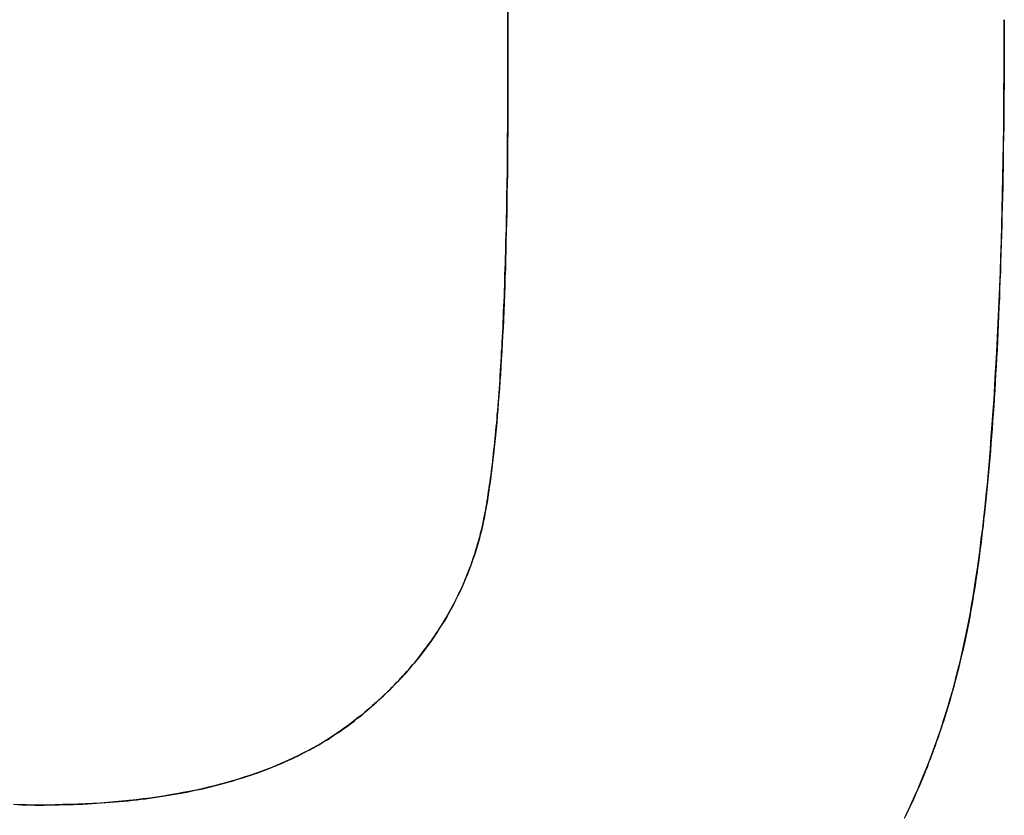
# Model space of a CAD drawing. Extents: x -4.2 to 4.1, y -6.8 to 5.8.
# Tile 52 of 214: x -2.8865 to -2.8364, y -4.1057 to -4.0653. Entities that reach past the tile are written whole.
import ezdxf

# ---------------------------------------------------------------- set-up
doc = ezdxf.new("R2010")
doc.units = 0
doc.layers.get('0').update_dxf_attribs({"linetype": 'CONTINUOUS'})

# ---------------------------------------------------------------- blocks, each defined once
blk = doc.blocks.new('*U1')
for p, q in [((-2.861669, -4.068792, 4.435), (-2.861669, -3.999623, 4.435)), ((-2.861669, -3.999623, 4.4349), (-2.861669, -4.068792, 4.4349)), ((-2.861669, -4.068792, 4.435), (-2.861669, -4.068792, 4.4349)), ((-2.885487, -4.105187, 4.435), (-2.885487, -4.105187, 4.4349)), ((-2.885487, -4.105187, 4.435), (-2.885487, -4.105187, 4.4349))]:
    blk.add_line(p, q)
at = {"extrusion": (1, 0, 0)}
for p, q in [((-2.861669, -4.068792, 4.435), (-2.861669, -3.999623, 4.435)), ((-2.861669, -3.999623, 4.4349), (-2.861669, -4.068792, 4.4349)), ((-2.861669, -4.068792, 4.435), (-2.861669, -4.068792, 4.4349))]:
    blk.add_line(p, q, dxfattribs=at)
for points in [[(-2.83642, -4.06527, 4.435), (-2.83642, -4.06583, 4.435), (-2.83642, -4.06639, 4.435), (-2.83642, -4.06694, 4.435), (-2.83643, -4.06749, 4.435), (-2.83643, -4.06803, 4.435), (-2.83643, -4.06858, 4.435), (-2.83644, -4.06911, 4.435), (-2.83644, -4.06965, 4.435), (-2.83645, -4.07017, 4.435), (-2.83645, -4.0707, 4.435), (-2.83646, -4.07122, 4.435), (-2.83647, -4.07173, 4.435), (-2.83648, -4.07225, 4.435), (-2.83648, -4.07275, 4.435), (-2.83649, -4.07326, 4.435), (-2.8365, -4.07376, 4.435), (-2.83651, -4.07425, 4.435), (-2.83653, -4.07474, 4.435), (-2.83654, -4.07523, 4.435), (-2.83655, -4.07571, 4.435), (-2.83656, -4.07619, 4.435), (-2.83658, -4.07667, 4.435), (-2.83659, -4.07714, 4.435), (-2.83661, -4.07761, 4.435), (-2.83662, -4.07807, 4.435), (-2.83664, -4.07853, 4.435), (-2.83666, -4.07898, 4.435), (-2.83667, -4.07943, 4.435), (-2.83669, -4.07987, 4.435), (-2.83671, -4.08032, 4.435), (-2.83673, -4.08075, 4.435), (-2.83675, -4.08119, 4.435), (-2.83677, -4.08162, 4.435), (-2.83679, -4.08204, 4.435), (-2.83682, -4.08246, 4.435), (-2.83684, -4.08288, 4.435), (-2.83686, -4.08329, 4.435), (-2.83689, -4.0837, 4.435), (-2.83691, -4.0841, 4.435), (-2.83694, -4.0845, 4.435), (-2.83696, -4.0849, 4.435), (-2.83699, -4.08529, 4.435), (-2.83702, -4.08568, 4.435), (-2.83704, -4.08606, 4.435), (-2.83707, -4.08644, 4.435), (-2.8371, -4.08682, 4.435), (-2.83713, -4.08719, 4.435), (-2.83716, -4.08755, 4.435), (-2.83719, -4.08792, 4.435), (-2.83723, -4.08827, 4.435), (-2.83726, -4.08863, 4.435), (-2.83729, -4.08898, 4.435), (-2.83733, -4.08932, 4.435), (-2.83736, -4.08967, 4.435), (-2.8374, -4.09, 4.435), (-2.83743, -4.09034, 4.435), (-2.83747, -4.09067, 4.435), (-2.8375, -4.09099, 4.435), (-2.83754, -4.09131, 4.435), (-2.83758, -4.09163, 4.435), (-2.83762, -4.09194, 4.435), (-2.83766, -4.09225, 4.435), (-2.8377, -4.09256, 4.435), (-2.83774, -4.09286, 4.435), (-2.83778, -4.09315, 4.435), (-2.83782, -4.09345, 4.435), (-2.83787, -4.09373, 4.435), (-2.83791, -4.09402, 4.435), (-2.83795, -4.0943, 4.435), (-2.838, -4.09457, 4.435), (-2.83804, -4.09484, 4.435), (-2.83809, -4.09511, 4.435), (-2.83814, -4.09537, 4.435), (-2.83818, -4.09563, 4.435), (-2.83823, -4.09589, 4.435), (-2.83828, -4.09614, 4.435), (-2.83833, -4.09638, 4.435), (-2.83838, -4.09663, 4.435), (-2.83843, -4.09687, 4.435), (-2.83848, -4.0971, 4.435), (-2.83853, -4.09733, 4.435), (-2.83859, -4.09756, 4.435), (-2.83864, -4.09779, 4.435), (-2.8387, -4.09802, 4.435), (-2.83875, -4.09825, 4.435), (-2.83881, -4.09848, 4.435), (-2.83887, -4.09871, 4.435), (-2.83893, -4.09893, 4.435), (-2.83899, -4.09916, 4.435), (-2.83905, -4.09938, 4.435), (-2.83912, -4.0996, 4.435), (-2.83918, -4.09983, 4.435), (-2.83924, -4.10005, 4.435), (-2.83931, -4.10027, 4.435), (-2.83938, -4.10049, 4.435), (-2.83945, -4.10071, 4.435), (-2.83952, -4.10092, 4.435), (-2.83959, -4.10114, 4.435), (-2.83966, -4.10136, 4.435), (-2.83973, -4.10157, 4.435), (-2.8398, -4.10179, 4.435), (-2.83988, -4.102, 4.435), (-2.83996, -4.10221, 4.435), (-2.84003, -4.10242, 4.435), (-2.84011, -4.10263, 4.435), (-2.84019, -4.10284, 4.435), (-2.84027, -4.10305, 4.435), (-2.84035, -4.10326, 4.435), (-2.84043, -4.10346, 4.435), (-2.84052, -4.10367, 4.435), (-2.8406, -4.10387, 4.435), (-2.84069, -4.10408, 4.435), (-2.84077, -4.10428, 4.435), (-2.84086, -4.10448, 4.435), (-2.84095, -4.10469, 4.435), (-2.84104, -4.10489, 4.435), (-2.84113, -4.10508, 4.435), (-2.84122, -4.10528, 4.435), (-2.84132, -4.10548, 4.435), (-2.84141, -4.10568, 4.435), (-2.84151, -4.10587, 4.435)], [(-2.83642, -4.06527, 4.435), (-2.83642, -4.06583, 4.435), (-2.83642, -4.06639, 4.435), (-2.83642, -4.06694, 4.435), (-2.83643, -4.06749, 4.435), (-2.83643, -4.06803, 4.435), (-2.83643, -4.06858, 4.435), (-2.83644, -4.06911, 4.435), (-2.83644, -4.06965, 4.435), (-2.83645, -4.07017, 4.435), (-2.83645, -4.0707, 4.435), (-2.83646, -4.07122, 4.435), (-2.83647, -4.07173, 4.435), (-2.83648, -4.07225, 4.435), (-2.83648, -4.07275, 4.435), (-2.83649, -4.07326, 4.435), (-2.8365, -4.07376, 4.435), (-2.83651, -4.07425, 4.435), (-2.83653, -4.07474, 4.435), (-2.83654, -4.07523, 4.435), (-2.83655, -4.07571, 4.435), (-2.83656, -4.07619, 4.435), (-2.83658, -4.07667, 4.435), (-2.83659, -4.07714, 4.435), (-2.83661, -4.07761, 4.435), (-2.83662, -4.07807, 4.435), (-2.83664, -4.07853, 4.435), (-2.83666, -4.07898, 4.435), (-2.83667, -4.07943, 4.435), (-2.83669, -4.07987, 4.435), (-2.83671, -4.08032, 4.435), (-2.83673, -4.08075, 4.435), (-2.83675, -4.08119, 4.435), (-2.83677, -4.08162, 4.435), (-2.83679, -4.08204, 4.435), (-2.83682, -4.08246, 4.435), (-2.83684, -4.08288, 4.435), (-2.83686, -4.08329, 4.435), (-2.83689, -4.0837, 4.435), (-2.83691, -4.0841, 4.435), (-2.83694, -4.0845, 4.435), (-2.83696, -4.0849, 4.435), (-2.83699, -4.08529, 4.435), (-2.83702, -4.08568, 4.435), (-2.83704, -4.08606, 4.435), (-2.83707, -4.08644, 4.435), (-2.8371, -4.08682, 4.435), (-2.83713, -4.08719, 4.435), (-2.83716, -4.08755, 4.435), (-2.83719, -4.08792, 4.435), (-2.83723, -4.08827, 4.435), (-2.83726, -4.08863, 4.435), (-2.83729, -4.08898, 4.435), (-2.83733, -4.08932, 4.435), (-2.83736, -4.08967, 4.435), (-2.8374, -4.09, 4.435), (-2.83743, -4.09034, 4.435), (-2.83747, -4.09067, 4.435), (-2.8375, -4.09099, 4.435), (-2.83754, -4.09131, 4.435), (-2.83758, -4.09163, 4.435), (-2.83762, -4.09194, 4.435), (-2.83766, -4.09225, 4.435), (-2.8377, -4.09256, 4.435), (-2.83774, -4.09286, 4.435), (-2.83778, -4.09315, 4.435), (-2.83782, -4.09345, 4.435), (-2.83787, -4.09373, 4.435), (-2.83791, -4.09402, 4.435), (-2.83795, -4.0943, 4.435), (-2.838, -4.09457, 4.435), (-2.83804, -4.09484, 4.435), (-2.83809, -4.09511, 4.435), (-2.83814, -4.09537, 4.435), (-2.83818, -4.09563, 4.435), (-2.83823, -4.09589, 4.435), (-2.83828, -4.09614, 4.435), (-2.83833, -4.09638, 4.435), (-2.83838, -4.09663, 4.435), (-2.83843, -4.09687, 4.435), (-2.83848, -4.0971, 4.435), (-2.83853, -4.09733, 4.435), (-2.83859, -4.09756, 4.435), (-2.83864, -4.09779, 4.435), (-2.8387, -4.09802, 4.435), (-2.83875, -4.09825, 4.435), (-2.83881, -4.09848, 4.435), (-2.83887, -4.09871, 4.435), (-2.83893, -4.09893, 4.435), (-2.83899, -4.09916, 4.435), (-2.83905, -4.09938, 4.435), (-2.83912, -4.0996, 4.435), (-2.83918, -4.09983, 4.435), (-2.83924, -4.10005, 4.435), (-2.83931, -4.10027, 4.435), (-2.83938, -4.10049, 4.435), (-2.83945, -4.10071, 4.435), (-2.83952, -4.10092, 4.435), (-2.83959, -4.10114, 4.435), (-2.83966, -4.10136, 4.435), (-2.83973, -4.10157, 4.435), (-2.8398, -4.10179, 4.435), (-2.83988, -4.102, 4.435), (-2.83996, -4.10221, 4.435), (-2.84003, -4.10242, 4.435), (-2.84011, -4.10263, 4.435), (-2.84019, -4.10284, 4.435), (-2.84027, -4.10305, 4.435), (-2.84035, -4.10326, 4.435), (-2.84043, -4.10346, 4.435), (-2.84052, -4.10367, 4.435), (-2.8406, -4.10387, 4.435), (-2.84069, -4.10408, 4.435), (-2.84077, -4.10428, 4.435), (-2.84086, -4.10448, 4.435), (-2.84095, -4.10469, 4.435), (-2.84104, -4.10489, 4.435), (-2.84113, -4.10508, 4.435), (-2.84122, -4.10528, 4.435), (-2.84132, -4.10548, 4.435), (-2.84141, -4.10568, 4.435), (-2.84151, -4.10587, 4.435)], [(-2.84143, -4.10573, 4.4349), (-2.84128, -4.1054, 4.4349), (-2.84112, -4.10507, 4.4349), (-2.84097, -4.10473, 4.4349), (-2.84082, -4.1044, 4.4349), (-2.84068, -4.10406, 4.4349), (-2.84054, -4.10372, 4.4349), (-2.8404, -4.10337, 4.4349), (-2.84026, -4.10303, 4.4349), (-2.84013, -4.10268, 4.4349), (-2.84, -4.10233, 4.4349), (-2.83987, -4.10197, 4.4349), (-2.83975, -4.10162, 4.4349), (-2.83962, -4.10126, 4.4349), (-2.83951, -4.1009, 4.4349), (-2.83939, -4.10053, 4.4349), (-2.83928, -4.10016, 4.4349), (-2.83917, -4.09979, 4.4349), (-2.83906, -4.09942, 4.4349), (-2.83896, -4.09905, 4.4349), (-2.83886, -4.09867, 4.4349), (-2.83876, -4.09829, 4.4349), (-2.83867, -4.09791, 4.4349), (-2.83858, -4.09753, 4.4349), (-2.83849, -4.09714, 4.4349), (-2.83841, -4.09675, 4.4349), (-2.83832, -4.09634, 4.4349), (-2.83824, -4.09593, 4.4349), (-2.83816, -4.0955, 4.4349), (-2.83808, -4.09506, 4.4349), (-2.83801, -4.09461, 4.4349), (-2.83793, -4.09415, 4.4349), (-2.83786, -4.09368, 4.4349), (-2.83779, -4.09319, 4.4349), (-2.83772, -4.0927, 4.4349), (-2.83765, -4.09219, 4.4349), (-2.83759, -4.09167, 4.4349), (-2.83752, -4.09114, 4.4349), (-2.83746, -4.0906, 4.4349), (-2.8374, -4.09004, 4.4349), (-2.83734, -4.08948, 4.4349), (-2.83728, -4.0889, 4.4349), (-2.83723, -4.08831, 4.4349), (-2.83718, -4.08771, 4.4349), (-2.83713, -4.0871, 4.4349), (-2.83708, -4.08648, 4.4349), (-2.83703, -4.08584, 4.4349), (-2.83698, -4.08519, 4.4349), (-2.83694, -4.08454, 4.4349), (-2.8369, -4.08387, 4.4349), (-2.83686, -4.08318, 4.4349), (-2.83682, -4.08249, 4.4349), (-2.83678, -4.08179, 4.4349), (-2.83675, -4.08107, 4.4349), (-2.83671, -4.08034, 4.4349), (-2.83668, -4.0796, 4.4349), (-2.83665, -4.07885, 4.4349), (-2.83662, -4.07809, 4.4349), (-2.8366, -4.07732, 4.4349), (-2.83657, -4.07653, 4.4349), (-2.83655, -4.07573, 4.4349), (-2.83653, -4.07493, 4.4349), (-2.83651, -4.07411, 4.4349), (-2.83649, -4.07327, 4.4349), (-2.83648, -4.07243, 4.4349), (-2.83646, -4.07158, 4.4349), (-2.83645, -4.07071, 4.4349), (-2.83644, -4.06983, 4.4349), (-2.83644, -4.06894, 4.4349), (-2.83643, -4.06804, 4.4349), (-2.83642, -4.06713, 4.4349), (-2.83642, -4.0662, 4.4349), (-2.83642, -4.06527, 4.4349)], [(-2.84143, -4.10573, 4.4349), (-2.84128, -4.1054, 4.4349), (-2.84112, -4.10507, 4.4349), (-2.84097, -4.10473, 4.4349), (-2.84082, -4.1044, 4.4349), (-2.84068, -4.10406, 4.4349), (-2.84054, -4.10372, 4.4349), (-2.8404, -4.10337, 4.4349), (-2.84026, -4.10303, 4.4349), (-2.84013, -4.10268, 4.4349), (-2.84, -4.10233, 4.4349), (-2.83987, -4.10197, 4.4349), (-2.83975, -4.10162, 4.4349), (-2.83962, -4.10126, 4.4349), (-2.83951, -4.1009, 4.4349), (-2.83939, -4.10053, 4.4349), (-2.83928, -4.10016, 4.4349), (-2.83917, -4.09979, 4.4349), (-2.83906, -4.09942, 4.4349), (-2.83896, -4.09905, 4.4349), (-2.83886, -4.09867, 4.4349), (-2.83876, -4.09829, 4.4349), (-2.83867, -4.09791, 4.4349), (-2.83858, -4.09753, 4.4349), (-2.83849, -4.09714, 4.4349), (-2.83841, -4.09675, 4.4349), (-2.83832, -4.09634, 4.4349), (-2.83824, -4.09593, 4.4349), (-2.83816, -4.0955, 4.4349), (-2.83808, -4.09506, 4.4349), (-2.83801, -4.09461, 4.4349), (-2.83793, -4.09415, 4.4349), (-2.83786, -4.09368, 4.4349), (-2.83779, -4.09319, 4.4349), (-2.83772, -4.0927, 4.4349), (-2.83765, -4.09219, 4.4349), (-2.83759, -4.09167, 4.4349), (-2.83752, -4.09114, 4.4349), (-2.83746, -4.0906, 4.4349), (-2.8374, -4.09004, 4.4349), (-2.83734, -4.08948, 4.4349), (-2.83728, -4.0889, 4.4349), (-2.83723, -4.08831, 4.4349), (-2.83718, -4.08771, 4.4349), (-2.83713, -4.0871, 4.4349), (-2.83708, -4.08648, 4.4349), (-2.83703, -4.08584, 4.4349), (-2.83698, -4.08519, 4.4349), (-2.83694, -4.08454, 4.4349), (-2.8369, -4.08387, 4.4349), (-2.83686, -4.08318, 4.4349), (-2.83682, -4.08249, 4.4349), (-2.83678, -4.08179, 4.4349), (-2.83675, -4.08107, 4.4349), (-2.83671, -4.08034, 4.4349), (-2.83668, -4.0796, 4.4349), (-2.83665, -4.07885, 4.4349), (-2.83662, -4.07809, 4.4349), (-2.8366, -4.07732, 4.4349), (-2.83657, -4.07653, 4.4349), (-2.83655, -4.07573, 4.4349), (-2.83653, -4.07493, 4.4349), (-2.83651, -4.07411, 4.4349), (-2.83649, -4.07327, 4.4349), (-2.83648, -4.07243, 4.4349), (-2.83646, -4.07158, 4.4349), (-2.83645, -4.07071, 4.4349), (-2.83644, -4.06983, 4.4349), (-2.83644, -4.06894, 4.4349), (-2.83643, -4.06804, 4.4349), (-2.83642, -4.06713, 4.4349), (-2.83642, -4.0662, 4.4349), (-2.83642, -4.06527, 4.4349)], [(-2.88549, -4.10519, 4.435), (-2.88524, -4.10519, 4.435), (-2.88499, -4.10518, 4.435), (-2.88474, -4.10518, 4.435), (-2.88449, -4.10518, 4.435), (-2.88425, -4.10517, 4.435), (-2.88401, -4.10517, 4.435), (-2.88376, -4.10516, 4.435), (-2.88352, -4.10515, 4.435), (-2.88329, -4.10514, 4.435), (-2.88305, -4.10513, 4.435), (-2.88281, -4.10511, 4.435), (-2.88258, -4.1051, 4.435), (-2.88234, -4.10508, 4.435), (-2.88211, -4.10507, 4.435), (-2.88188, -4.10505, 4.435), (-2.88165, -4.10503, 4.435), (-2.88143, -4.10501, 4.435), (-2.8812, -4.10499, 4.435), (-2.88098, -4.10497, 4.435), (-2.88075, -4.10494, 4.435), (-2.88053, -4.10492, 4.435), (-2.88031, -4.10489, 4.435), (-2.88009, -4.10487, 4.435), (-2.87988, -4.10484, 4.435), (-2.87966, -4.10481, 4.435), (-2.87945, -4.10478, 4.435), (-2.87923, -4.10474, 4.435), (-2.87902, -4.10471, 4.435), (-2.87881, -4.10468, 4.435), (-2.8786, -4.10464, 4.435), (-2.87839, -4.1046, 4.435), (-2.87819, -4.10457, 4.435), (-2.87798, -4.10453, 4.435), (-2.87778, -4.10449, 4.435), (-2.87758, -4.10444, 4.435), (-2.87738, -4.1044, 4.435), (-2.87718, -4.10436, 4.435), (-2.87698, -4.10431, 4.435), (-2.87679, -4.10426, 4.435), (-2.87659, -4.10422, 4.435), (-2.8764, -4.10417, 4.435), (-2.87621, -4.10412, 4.435), (-2.87602, -4.10407, 4.435), (-2.87583, -4.10401, 4.435), (-2.87564, -4.10396, 4.435), (-2.87546, -4.1039, 4.435), (-2.87527, -4.10385, 4.435), (-2.87509, -4.10379, 4.435), (-2.87491, -4.10373, 4.435), (-2.87473, -4.10367, 4.435), (-2.87455, -4.10361, 4.435), (-2.87437, -4.10355, 4.435), (-2.8742, -4.10348, 4.435), (-2.87402, -4.10342, 4.435), (-2.87385, -4.10335, 4.435), (-2.87368, -4.10328, 4.435), (-2.87351, -4.10322, 4.435), (-2.87334, -4.10315, 4.435), (-2.87318, -4.10308, 4.435), (-2.87301, -4.103, 4.435), (-2.87285, -4.10293, 4.435), (-2.87268, -4.10286, 4.435), (-2.87252, -4.10278, 4.435), (-2.87236, -4.1027, 4.435), (-2.8722, -4.10262, 4.435), (-2.87205, -4.10254, 4.435), (-2.87189, -4.10246, 4.435), (-2.87174, -4.10238, 4.435), (-2.87158, -4.1023, 4.435), (-2.87143, -4.10221, 4.435), (-2.87128, -4.10213, 4.435), (-2.87114, -4.10204, 4.435), (-2.87099, -4.10195, 4.435), (-2.87084, -4.10187, 4.435), (-2.8707, -4.10177, 4.435), (-2.87056, -4.10168, 4.435), (-2.87042, -4.10159, 4.435), (-2.87028, -4.1015, 4.435), (-2.87014, -4.1014, 4.435), (-2.87, -4.1013, 4.435), (-2.86987, -4.10121, 4.435), (-2.86973, -4.10111, 4.435), (-2.8696, -4.10101, 4.435), (-2.86947, -4.10091, 4.435), (-2.86934, -4.1008, 4.435), (-2.86921, -4.1007, 4.435), (-2.86908, -4.1006, 4.435), (-2.86896, -4.10049, 4.435), (-2.86883, -4.10039, 4.435), (-2.86871, -4.10028, 4.435), (-2.86859, -4.10018, 4.435), (-2.86847, -4.10007, 4.435), (-2.86835, -4.09996, 4.435), (-2.86823, -4.09985, 4.435), (-2.86811, -4.09975, 4.435), (-2.86799, -4.09964, 4.435), (-2.86788, -4.09953, 4.435), (-2.86777, -4.09942, 4.435), (-2.86765, -4.09931, 4.435), (-2.86754, -4.0992, 4.435), (-2.86743, -4.09908, 4.435), (-2.86732, -4.09897, 4.435), (-2.86721, -4.09886, 4.435), (-2.86711, -4.09875, 4.435), (-2.867, -4.09863, 4.435), (-2.8669, -4.09852, 4.435), (-2.8668, -4.0984, 4.435), (-2.86669, -4.09829, 4.435), (-2.86659, -4.09817, 4.435), (-2.86649, -4.09805, 4.435), (-2.8664, -4.09794, 4.435), (-2.8663, -4.09782, 4.435), (-2.8662, -4.0977, 4.435), (-2.86611, -4.09758, 4.435), (-2.86602, -4.09746, 4.435), (-2.86593, -4.09734, 4.435), (-2.86583, -4.09722, 4.435), (-2.86575, -4.0971, 4.435), (-2.86566, -4.09698, 4.435), (-2.86557, -4.09686, 4.435), (-2.86548, -4.09673, 4.435), (-2.8654, -4.09661, 4.435), (-2.86532, -4.09649, 4.435), (-2.86523, -4.09636, 4.435), (-2.86515, -4.09624, 4.435), (-2.86507, -4.09611, 4.435), (-2.86499, -4.09598, 4.435), (-2.86492, -4.09586, 4.435), (-2.86484, -4.09573, 4.435), (-2.86477, -4.0956, 4.435), (-2.86469, -4.09547, 4.435), (-2.86462, -4.09535, 4.435), (-2.86455, -4.09522, 4.435), (-2.86448, -4.09509, 4.435), (-2.86441, -4.09496, 4.435), (-2.86434, -4.09482, 4.435), (-2.86428, -4.09469, 4.435), (-2.86421, -4.09456, 4.435), (-2.86415, -4.09443, 4.435), (-2.86408, -4.0943, 4.435), (-2.86402, -4.09416, 4.435), (-2.86396, -4.09403, 4.435), (-2.8639, -4.09389, 4.435), (-2.86384, -4.09376, 4.435), (-2.86379, -4.09362, 4.435), (-2.86373, -4.09348, 4.435), (-2.86368, -4.09335, 4.435), (-2.86363, -4.09321, 4.435), (-2.86357, -4.09307, 4.435), (-2.86352, -4.09293, 4.435), (-2.86347, -4.09279, 4.435), (-2.86342, -4.09265, 4.435), (-2.86338, -4.09251, 4.435), (-2.86333, -4.09237, 4.435), (-2.86329, -4.09223, 4.435), (-2.86324, -4.09209, 4.435), (-2.8632, -4.09194, 4.435), (-2.86316, -4.0918, 4.435), (-2.86312, -4.09166, 4.435), (-2.86308, -4.09151, 4.435), (-2.86305, -4.09137, 4.435), (-2.86301, -4.09122, 4.435), (-2.86297, -4.09108, 4.435), (-2.86294, -4.09093, 4.435), (-2.86291, -4.09078, 4.435), (-2.86288, -4.09063, 4.435), (-2.86285, -4.09049, 4.435), (-2.86282, -4.09034, 4.435), (-2.86279, -4.09019, 4.435), (-2.86276, -4.09004, 4.435), (-2.86274, -4.08989, 4.435), (-2.86271, -4.08973, 4.435), (-2.86269, -4.08958, 4.435), (-2.86266, -4.08942, 4.435), (-2.86264, -4.08926, 4.435), (-2.86262, -4.08909, 4.435), (-2.86259, -4.08893, 4.435), (-2.86257, -4.08876, 4.435), (-2.86254, -4.08859, 4.435), (-2.86252, -4.08842, 4.435), (-2.8625, -4.08824, 4.435), (-2.86248, -4.08807, 4.435), (-2.86245, -4.08789, 4.435), (-2.86243, -4.08771, 4.435), (-2.86241, -4.08752, 4.435), (-2.86239, -4.08733, 4.435), (-2.86237, -4.08715, 4.435), (-2.86235, -4.08695, 4.435), (-2.86233, -4.08676, 4.435), (-2.86231, -4.08657, 4.435), (-2.86229, -4.08637, 4.435), (-2.86227, -4.08617, 4.435), (-2.86225, -4.08596, 4.435), (-2.86223, -4.08576, 4.435), (-2.86221, -4.08555, 4.435), (-2.8622, -4.08534, 4.435), (-2.86218, -4.08513, 4.435), (-2.86216, -4.08491, 4.435), (-2.86214, -4.0847, 4.435), (-2.86213, -4.08448, 4.435), (-2.86211, -4.08425, 4.435), (-2.86209, -4.08403, 4.435), (-2.86208, -4.0838, 4.435), (-2.86206, -4.08357, 4.435), (-2.86205, -4.08334, 4.435), (-2.86203, -4.08311, 4.435), (-2.86202, -4.08287, 4.435), (-2.862, -4.08264, 4.435), (-2.86199, -4.0824, 4.435), (-2.86198, -4.08215, 4.435), (-2.86196, -4.08191, 4.435), (-2.86195, -4.08166, 4.435), (-2.86194, -4.08141, 4.435), (-2.86192, -4.08116, 4.435), (-2.86191, -4.0809, 4.435), (-2.8619, -4.08065, 4.435), (-2.86189, -4.08039, 4.435), (-2.86188, -4.08012, 4.435), (-2.86187, -4.07986, 4.435), (-2.86185, -4.07959, 4.435), (-2.86184, -4.07933, 4.435), (-2.86183, -4.07905, 4.435), (-2.86182, -4.07878, 4.435), (-2.86181, -4.07851, 4.435), (-2.86181, -4.07823, 4.435), (-2.8618, -4.07795, 4.435), (-2.86179, -4.07766, 4.435), (-2.86178, -4.07738, 4.435), (-2.86177, -4.07709, 4.435), (-2.86176, -4.0768, 4.435), (-2.86176, -4.07651, 4.435), (-2.86175, -4.07621, 4.435), (-2.86174, -4.07592, 4.435), (-2.86174, -4.07562, 4.435), (-2.86173, -4.07532, 4.435), (-2.86172, -4.07501, 4.435), (-2.86172, -4.07471, 4.435), (-2.86171, -4.0744, 4.435), (-2.86171, -4.07409, 4.435), (-2.8617, -4.07377, 4.435), (-2.8617, -4.07346, 4.435), (-2.86169, -4.07314, 4.435), (-2.86169, -4.07282, 4.435), (-2.86169, -4.0725, 4.435), (-2.86168, -4.07217, 4.435), (-2.86168, -4.07184, 4.435), (-2.86168, -4.07151, 4.435), (-2.86168, -4.07118, 4.435), (-2.86167, -4.07085, 4.435), (-2.86167, -4.07051, 4.435), (-2.86167, -4.07017, 4.435), (-2.86167, -4.06983, 4.435), (-2.86167, -4.06949, 4.435), (-2.86167, -4.06914, 4.435), (-2.86167, -4.06879, 4.435)], [(-2.88549, -4.10519, 4.435), (-2.88524, -4.10519, 4.435), (-2.88499, -4.10518, 4.435), (-2.88474, -4.10518, 4.435), (-2.88449, -4.10518, 4.435), (-2.88425, -4.10517, 4.435), (-2.88401, -4.10517, 4.435), (-2.88376, -4.10516, 4.435), (-2.88352, -4.10515, 4.435), (-2.88329, -4.10514, 4.435), (-2.88305, -4.10513, 4.435), (-2.88281, -4.10511, 4.435), (-2.88258, -4.1051, 4.435), (-2.88234, -4.10508, 4.435), (-2.88211, -4.10507, 4.435), (-2.88188, -4.10505, 4.435), (-2.88165, -4.10503, 4.435), (-2.88143, -4.10501, 4.435), (-2.8812, -4.10499, 4.435), (-2.88098, -4.10497, 4.435), (-2.88075, -4.10494, 4.435), (-2.88053, -4.10492, 4.435), (-2.88031, -4.10489, 4.435), (-2.88009, -4.10487, 4.435), (-2.87988, -4.10484, 4.435), (-2.87966, -4.10481, 4.435), (-2.87945, -4.10478, 4.435), (-2.87923, -4.10474, 4.435), (-2.87902, -4.10471, 4.435), (-2.87881, -4.10468, 4.435), (-2.8786, -4.10464, 4.435), (-2.87839, -4.1046, 4.435), (-2.87819, -4.10457, 4.435), (-2.87798, -4.10453, 4.435), (-2.87778, -4.10449, 4.435), (-2.87758, -4.10444, 4.435), (-2.87738, -4.1044, 4.435), (-2.87718, -4.10436, 4.435), (-2.87698, -4.10431, 4.435), (-2.87679, -4.10426, 4.435), (-2.87659, -4.10422, 4.435), (-2.8764, -4.10417, 4.435), (-2.87621, -4.10412, 4.435), (-2.87602, -4.10407, 4.435), (-2.87583, -4.10401, 4.435), (-2.87564, -4.10396, 4.435), (-2.87546, -4.1039, 4.435), (-2.87527, -4.10385, 4.435), (-2.87509, -4.10379, 4.435), (-2.87491, -4.10373, 4.435), (-2.87473, -4.10367, 4.435), (-2.87455, -4.10361, 4.435), (-2.87437, -4.10355, 4.435), (-2.8742, -4.10348, 4.435), (-2.87402, -4.10342, 4.435), (-2.87385, -4.10335, 4.435), (-2.87368, -4.10328, 4.435), (-2.87351, -4.10322, 4.435), (-2.87334, -4.10315, 4.435), (-2.87318, -4.10308, 4.435), (-2.87301, -4.103, 4.435), (-2.87285, -4.10293, 4.435), (-2.87268, -4.10286, 4.435), (-2.87252, -4.10278, 4.435), (-2.87236, -4.1027, 4.435), (-2.8722, -4.10262, 4.435), (-2.87205, -4.10254, 4.435), (-2.87189, -4.10246, 4.435), (-2.87174, -4.10238, 4.435), (-2.87158, -4.1023, 4.435), (-2.87143, -4.10221, 4.435), (-2.87128, -4.10213, 4.435), (-2.87114, -4.10204, 4.435), (-2.87099, -4.10195, 4.435), (-2.87084, -4.10187, 4.435), (-2.8707, -4.10177, 4.435), (-2.87056, -4.10168, 4.435), (-2.87042, -4.10159, 4.435), (-2.87028, -4.1015, 4.435), (-2.87014, -4.1014, 4.435), (-2.87, -4.1013, 4.435), (-2.86987, -4.10121, 4.435), (-2.86973, -4.10111, 4.435), (-2.8696, -4.10101, 4.435), (-2.86947, -4.10091, 4.435), (-2.86934, -4.1008, 4.435), (-2.86921, -4.1007, 4.435), (-2.86908, -4.1006, 4.435), (-2.86896, -4.10049, 4.435), (-2.86883, -4.10039, 4.435), (-2.86871, -4.10028, 4.435), (-2.86859, -4.10018, 4.435), (-2.86847, -4.10007, 4.435), (-2.86835, -4.09996, 4.435), (-2.86823, -4.09985, 4.435), (-2.86811, -4.09975, 4.435), (-2.86799, -4.09964, 4.435), (-2.86788, -4.09953, 4.435), (-2.86777, -4.09942, 4.435), (-2.86765, -4.09931, 4.435), (-2.86754, -4.0992, 4.435), (-2.86743, -4.09908, 4.435), (-2.86732, -4.09897, 4.435), (-2.86721, -4.09886, 4.435), (-2.86711, -4.09875, 4.435), (-2.867, -4.09863, 4.435), (-2.8669, -4.09852, 4.435), (-2.8668, -4.0984, 4.435), (-2.86669, -4.09829, 4.435), (-2.86659, -4.09817, 4.435), (-2.86649, -4.09805, 4.435), (-2.8664, -4.09794, 4.435), (-2.8663, -4.09782, 4.435), (-2.8662, -4.0977, 4.435), (-2.86611, -4.09758, 4.435), (-2.86602, -4.09746, 4.435), (-2.86593, -4.09734, 4.435), (-2.86583, -4.09722, 4.435), (-2.86575, -4.0971, 4.435), (-2.86566, -4.09698, 4.435), (-2.86557, -4.09686, 4.435), (-2.86548, -4.09673, 4.435), (-2.8654, -4.09661, 4.435), (-2.86532, -4.09649, 4.435), (-2.86523, -4.09636, 4.435), (-2.86515, -4.09624, 4.435), (-2.86507, -4.09611, 4.435), (-2.86499, -4.09598, 4.435), (-2.86492, -4.09586, 4.435), (-2.86484, -4.09573, 4.435), (-2.86477, -4.0956, 4.435), (-2.86469, -4.09547, 4.435), (-2.86462, -4.09535, 4.435), (-2.86455, -4.09522, 4.435), (-2.86448, -4.09509, 4.435), (-2.86441, -4.09496, 4.435), (-2.86434, -4.09482, 4.435), (-2.86428, -4.09469, 4.435), (-2.86421, -4.09456, 4.435), (-2.86415, -4.09443, 4.435), (-2.86408, -4.0943, 4.435), (-2.86402, -4.09416, 4.435), (-2.86396, -4.09403, 4.435), (-2.8639, -4.09389, 4.435), (-2.86384, -4.09376, 4.435), (-2.86379, -4.09362, 4.435), (-2.86373, -4.09348, 4.435), (-2.86368, -4.09335, 4.435), (-2.86363, -4.09321, 4.435), (-2.86357, -4.09307, 4.435), (-2.86352, -4.09293, 4.435), (-2.86347, -4.09279, 4.435), (-2.86342, -4.09265, 4.435), (-2.86338, -4.09251, 4.435), (-2.86333, -4.09237, 4.435), (-2.86329, -4.09223, 4.435), (-2.86324, -4.09209, 4.435), (-2.8632, -4.09194, 4.435), (-2.86316, -4.0918, 4.435), (-2.86312, -4.09166, 4.435), (-2.86308, -4.09151, 4.435), (-2.86305, -4.09137, 4.435), (-2.86301, -4.09122, 4.435), (-2.86297, -4.09108, 4.435), (-2.86294, -4.09093, 4.435), (-2.86291, -4.09078, 4.435), (-2.86288, -4.09063, 4.435), (-2.86285, -4.09049, 4.435), (-2.86282, -4.09034, 4.435), (-2.86279, -4.09019, 4.435), (-2.86276, -4.09004, 4.435), (-2.86274, -4.08989, 4.435), (-2.86271, -4.08973, 4.435), (-2.86269, -4.08958, 4.435), (-2.86266, -4.08942, 4.435), (-2.86264, -4.08926, 4.435), (-2.86262, -4.08909, 4.435), (-2.86259, -4.08893, 4.435), (-2.86257, -4.08876, 4.435), (-2.86254, -4.08859, 4.435), (-2.86252, -4.08842, 4.435), (-2.8625, -4.08824, 4.435), (-2.86248, -4.08807, 4.435), (-2.86245, -4.08789, 4.435), (-2.86243, -4.08771, 4.435), (-2.86241, -4.08752, 4.435), (-2.86239, -4.08733, 4.435), (-2.86237, -4.08715, 4.435), (-2.86235, -4.08695, 4.435), (-2.86233, -4.08676, 4.435), (-2.86231, -4.08657, 4.435), (-2.86229, -4.08637, 4.435), (-2.86227, -4.08617, 4.435), (-2.86225, -4.08596, 4.435), (-2.86223, -4.08576, 4.435), (-2.86221, -4.08555, 4.435), (-2.8622, -4.08534, 4.435), (-2.86218, -4.08513, 4.435), (-2.86216, -4.08491, 4.435), (-2.86214, -4.0847, 4.435), (-2.86213, -4.08448, 4.435), (-2.86211, -4.08425, 4.435), (-2.86209, -4.08403, 4.435), (-2.86208, -4.0838, 4.435), (-2.86206, -4.08357, 4.435), (-2.86205, -4.08334, 4.435), (-2.86203, -4.08311, 4.435), (-2.86202, -4.08287, 4.435), (-2.862, -4.08264, 4.435), (-2.86199, -4.0824, 4.435), (-2.86198, -4.08215, 4.435), (-2.86196, -4.08191, 4.435), (-2.86195, -4.08166, 4.435), (-2.86194, -4.08141, 4.435), (-2.86192, -4.08116, 4.435), (-2.86191, -4.0809, 4.435), (-2.8619, -4.08065, 4.435), (-2.86189, -4.08039, 4.435), (-2.86188, -4.08012, 4.435), (-2.86187, -4.07986, 4.435), (-2.86185, -4.07959, 4.435), (-2.86184, -4.07933, 4.435), (-2.86183, -4.07905, 4.435), (-2.86182, -4.07878, 4.435), (-2.86181, -4.07851, 4.435), (-2.86181, -4.07823, 4.435), (-2.8618, -4.07795, 4.435), (-2.86179, -4.07766, 4.435), (-2.86178, -4.07738, 4.435), (-2.86177, -4.07709, 4.435), (-2.86176, -4.0768, 4.435), (-2.86176, -4.07651, 4.435), (-2.86175, -4.07621, 4.435), (-2.86174, -4.07592, 4.435), (-2.86174, -4.07562, 4.435), (-2.86173, -4.07532, 4.435), (-2.86172, -4.07501, 4.435), (-2.86172, -4.07471, 4.435), (-2.86171, -4.0744, 4.435), (-2.86171, -4.07409, 4.435), (-2.8617, -4.07377, 4.435), (-2.8617, -4.07346, 4.435), (-2.86169, -4.07314, 4.435), (-2.86169, -4.07282, 4.435), (-2.86169, -4.0725, 4.435), (-2.86168, -4.07217, 4.435), (-2.86168, -4.07184, 4.435), (-2.86168, -4.07151, 4.435), (-2.86168, -4.07118, 4.435), (-2.86167, -4.07085, 4.435), (-2.86167, -4.07051, 4.435), (-2.86167, -4.07017, 4.435), (-2.86167, -4.06983, 4.435), (-2.86167, -4.06949, 4.435), (-2.86167, -4.06914, 4.435), (-2.86167, -4.06879, 4.435)], [(-2.86167, -4.06879, 4.4349), (-2.86167, -4.06935, 4.4349), (-2.86167, -4.0699, 4.4349), (-2.86167, -4.07045, 4.4349), (-2.86167, -4.07099, 4.4349), (-2.86168, -4.07152, 4.4349), (-2.86168, -4.07205, 4.4349), (-2.86169, -4.07257, 4.4349), (-2.86169, -4.07309, 4.4349), (-2.8617, -4.0736, 4.4349), (-2.86171, -4.0741, 4.4349), (-2.86172, -4.0746, 4.4349), (-2.86172, -4.07509, 4.4349), (-2.86173, -4.07557, 4.4349), (-2.86175, -4.07605, 4.4349), (-2.86176, -4.07653, 4.4349), (-2.86177, -4.07699, 4.4349), (-2.86178, -4.07745, 4.4349), (-2.86179, -4.07791, 4.4349), (-2.86181, -4.07836, 4.4349), (-2.86182, -4.0788, 4.4349), (-2.86184, -4.07924, 4.4349), (-2.86186, -4.07967, 4.4349), (-2.86187, -4.0801, 4.4349), (-2.86189, -4.08051, 4.4349), (-2.86191, -4.08093, 4.4349), (-2.86193, -4.08133, 4.4349), (-2.86195, -4.08173, 4.4349), (-2.86197, -4.08213, 4.4349), (-2.862, -4.08252, 4.4349), (-2.86202, -4.0829, 4.4349), (-2.86204, -4.08328, 4.4349), (-2.86207, -4.08365, 4.4349), (-2.86209, -4.08401, 4.4349), (-2.86212, -4.08437, 4.4349), (-2.86215, -4.08472, 4.4349), (-2.86217, -4.08507, 4.4349), (-2.8622, -4.08541, 4.4349), (-2.86223, -4.08575, 4.4349), (-2.86226, -4.08607, 4.4349), (-2.86229, -4.0864, 4.4349), (-2.86232, -4.08671, 4.4349), (-2.86236, -4.08702, 4.4349), (-2.86239, -4.08733, 4.4349), (-2.86242, -4.08763, 4.4349), (-2.86246, -4.08792, 4.4349), (-2.86249, -4.0882, 4.4349), (-2.86253, -4.08848, 4.4349), (-2.86257, -4.08876, 4.4349), (-2.86261, -4.08903, 4.4349), (-2.86264, -4.08929, 4.4349), (-2.86268, -4.08954, 4.4349), (-2.86272, -4.08979, 4.4349), (-2.86276, -4.09004, 4.4349), (-2.86281, -4.09028, 4.4349), (-2.86285, -4.09052, 4.4349), (-2.8629, -4.09075, 4.4349), (-2.86295, -4.09099, 4.4349), (-2.86301, -4.09123, 4.4349), (-2.86307, -4.09146, 4.4349), (-2.86313, -4.09169, 4.4349), (-2.86319, -4.09192, 4.4349), (-2.86326, -4.09215, 4.4349), (-2.86333, -4.09238, 4.4349), (-2.86341, -4.0926, 4.4349), (-2.86349, -4.09283, 4.4349), (-2.86357, -4.09305, 4.4349), (-2.86365, -4.09327, 4.4349), (-2.86374, -4.09349, 4.4349), (-2.86383, -4.09371, 4.4349), (-2.86392, -4.09393, 4.4349), (-2.86401, -4.09414, 4.4349), (-2.86411, -4.09436, 4.4349), (-2.86422, -4.09457, 4.4349), (-2.86432, -4.09478, 4.4349), (-2.86443, -4.09499, 4.4349), (-2.86454, -4.0952, 4.4349), (-2.86466, -4.09541, 4.4349), (-2.86477, -4.09562, 4.4349), (-2.86489, -4.09582, 4.4349), (-2.86502, -4.09602, 4.4349), (-2.86515, -4.09622, 4.4349), (-2.86528, -4.09642, 4.4349), (-2.86541, -4.09662, 4.4349), (-2.86555, -4.09682, 4.4349), (-2.86568, -4.09702, 4.4349), (-2.86583, -4.09721, 4.4349), (-2.86597, -4.09741, 4.4349), (-2.86612, -4.0976, 4.4349), (-2.86627, -4.09779, 4.4349), (-2.86643, -4.09798, 4.4349), (-2.86659, -4.09816, 4.4349), (-2.86675, -4.09835, 4.4349), (-2.86691, -4.09853, 4.4349), (-2.86708, -4.09872, 4.4349), (-2.86725, -4.0989, 4.4349), (-2.86743, -4.09908, 4.4349), (-2.8676, -4.09926, 4.4349), (-2.86778, -4.09944, 4.4349), (-2.86797, -4.09961, 4.4349), (-2.86815, -4.09979, 4.4349), (-2.86834, -4.09996, 4.4349), (-2.86854, -4.10013, 4.4349), (-2.86873, -4.1003, 4.4349), (-2.86893, -4.10047, 4.4349), (-2.86913, -4.10064, 4.4349), (-2.86934, -4.1008, 4.4349), (-2.86955, -4.10097, 4.4349), (-2.86976, -4.10113, 4.4349), (-2.86998, -4.10129, 4.4349), (-2.87019, -4.10144, 4.4349), (-2.87042, -4.10159, 4.4349), (-2.87065, -4.10174, 4.4349), (-2.87088, -4.10189, 4.4349), (-2.87111, -4.10203, 4.4349), (-2.87135, -4.10217, 4.4349), (-2.87159, -4.1023, 4.4349), (-2.87184, -4.10243, 4.4349), (-2.87209, -4.10256, 4.4349), (-2.87234, -4.10269, 4.4349), (-2.87259, -4.10281, 4.4349), (-2.87286, -4.10293, 4.4349), (-2.87312, -4.10305, 4.4349), (-2.87339, -4.10316, 4.4349), (-2.87366, -4.10328, 4.4349), (-2.87393, -4.10338, 4.4349), (-2.87421, -4.10349, 4.4349), (-2.87449, -4.10359, 4.4349), (-2.87478, -4.10369, 4.4349), (-2.87507, -4.10378, 4.4349), (-2.87536, -4.10387, 4.4349), (-2.87566, -4.10396, 4.4349), (-2.87596, -4.10405, 4.4349), (-2.87627, -4.10413, 4.4349), (-2.87658, -4.10421, 4.4349), (-2.87689, -4.10429, 4.4349), (-2.8772, -4.10436, 4.4349), (-2.87752, -4.10443, 4.4349), (-2.87785, -4.1045, 4.4349), (-2.87817, -4.10456, 4.4349), (-2.8785, -4.10462, 4.4349), (-2.87884, -4.10468, 4.4349), (-2.87918, -4.10474, 4.4349), (-2.87952, -4.10479, 4.4349), (-2.87986, -4.10484, 4.4349), (-2.88021, -4.10488, 4.4349), (-2.88056, -4.10492, 4.4349), (-2.88092, -4.10496, 4.4349), (-2.88128, -4.105, 4.4349), (-2.88165, -4.10503, 4.4349), (-2.88201, -4.10506, 4.4349), (-2.88238, -4.10509, 4.4349), (-2.88276, -4.10511, 4.4349), (-2.88314, -4.10513, 4.4349), (-2.88352, -4.10515, 4.4349), (-2.88391, -4.10516, 4.4349), (-2.8843, -4.10517, 4.4349), (-2.88469, -4.10518, 4.4349), (-2.88509, -4.10519, 4.4349), (-2.88549, -4.10519, 4.4349)], [(-2.86167, -4.06879, 4.4349), (-2.86167, -4.06935, 4.4349), (-2.86167, -4.0699, 4.4349), (-2.86167, -4.07045, 4.4349), (-2.86167, -4.07099, 4.4349), (-2.86168, -4.07152, 4.4349), (-2.86168, -4.07205, 4.4349), (-2.86169, -4.07257, 4.4349), (-2.86169, -4.07309, 4.4349), (-2.8617, -4.0736, 4.4349), (-2.86171, -4.0741, 4.4349), (-2.86172, -4.0746, 4.4349), (-2.86172, -4.07509, 4.4349), (-2.86173, -4.07557, 4.4349), (-2.86175, -4.07605, 4.4349), (-2.86176, -4.07653, 4.4349), (-2.86177, -4.07699, 4.4349), (-2.86178, -4.07745, 4.4349), (-2.86179, -4.07791, 4.4349), (-2.86181, -4.07836, 4.4349), (-2.86182, -4.0788, 4.4349), (-2.86184, -4.07924, 4.4349), (-2.86186, -4.07967, 4.4349), (-2.86187, -4.0801, 4.4349), (-2.86189, -4.08051, 4.4349), (-2.86191, -4.08093, 4.4349), (-2.86193, -4.08133, 4.4349), (-2.86195, -4.08173, 4.4349), (-2.86197, -4.08213, 4.4349), (-2.862, -4.08252, 4.4349), (-2.86202, -4.0829, 4.4349), (-2.86204, -4.08328, 4.4349), (-2.86207, -4.08365, 4.4349), (-2.86209, -4.08401, 4.4349), (-2.86212, -4.08437, 4.4349), (-2.86215, -4.08472, 4.4349), (-2.86217, -4.08507, 4.4349), (-2.8622, -4.08541, 4.4349), (-2.86223, -4.08575, 4.4349), (-2.86226, -4.08607, 4.4349), (-2.86229, -4.0864, 4.4349), (-2.86232, -4.08671, 4.4349), (-2.86236, -4.08702, 4.4349), (-2.86239, -4.08733, 4.4349), (-2.86242, -4.08763, 4.4349), (-2.86246, -4.08792, 4.4349), (-2.86249, -4.0882, 4.4349), (-2.86253, -4.08848, 4.4349), (-2.86257, -4.08876, 4.4349), (-2.86261, -4.08903, 4.4349), (-2.86264, -4.08929, 4.4349), (-2.86268, -4.08954, 4.4349), (-2.86272, -4.08979, 4.4349), (-2.86276, -4.09004, 4.4349), (-2.86281, -4.09028, 4.4349), (-2.86285, -4.09052, 4.4349), (-2.8629, -4.09075, 4.4349), (-2.86295, -4.09099, 4.4349), (-2.86301, -4.09123, 4.4349), (-2.86307, -4.09146, 4.4349), (-2.86313, -4.09169, 4.4349), (-2.86319, -4.09192, 4.4349), (-2.86326, -4.09215, 4.4349), (-2.86333, -4.09238, 4.4349), (-2.86341, -4.0926, 4.4349), (-2.86349, -4.09283, 4.4349), (-2.86357, -4.09305, 4.4349), (-2.86365, -4.09327, 4.4349), (-2.86374, -4.09349, 4.4349), (-2.86383, -4.09371, 4.4349), (-2.86392, -4.09393, 4.4349), (-2.86401, -4.09414, 4.4349), (-2.86411, -4.09436, 4.4349), (-2.86422, -4.09457, 4.4349), (-2.86432, -4.09478, 4.4349), (-2.86443, -4.09499, 4.4349), (-2.86454, -4.0952, 4.4349), (-2.86466, -4.09541, 4.4349), (-2.86477, -4.09562, 4.4349), (-2.86489, -4.09582, 4.4349), (-2.86502, -4.09602, 4.4349), (-2.86515, -4.09622, 4.4349), (-2.86528, -4.09642, 4.4349), (-2.86541, -4.09662, 4.4349), (-2.86555, -4.09682, 4.4349), (-2.86568, -4.09702, 4.4349), (-2.86583, -4.09721, 4.4349), (-2.86597, -4.09741, 4.4349), (-2.86612, -4.0976, 4.4349), (-2.86627, -4.09779, 4.4349), (-2.86643, -4.09798, 4.4349), (-2.86659, -4.09816, 4.4349), (-2.86675, -4.09835, 4.4349), (-2.86691, -4.09853, 4.4349), (-2.86708, -4.09872, 4.4349), (-2.86725, -4.0989, 4.4349), (-2.86743, -4.09908, 4.4349), (-2.8676, -4.09926, 4.4349), (-2.86778, -4.09944, 4.4349), (-2.86797, -4.09961, 4.4349), (-2.86815, -4.09979, 4.4349), (-2.86834, -4.09996, 4.4349), (-2.86854, -4.10013, 4.4349), (-2.86873, -4.1003, 4.4349), (-2.86893, -4.10047, 4.4349), (-2.86913, -4.10064, 4.4349), (-2.86934, -4.1008, 4.4349), (-2.86955, -4.10097, 4.4349), (-2.86976, -4.10113, 4.4349), (-2.86998, -4.10129, 4.4349), (-2.87019, -4.10144, 4.4349), (-2.87042, -4.10159, 4.4349), (-2.87065, -4.10174, 4.4349), (-2.87088, -4.10189, 4.4349), (-2.87111, -4.10203, 4.4349), (-2.87135, -4.10217, 4.4349), (-2.87159, -4.1023, 4.4349), (-2.87184, -4.10243, 4.4349), (-2.87209, -4.10256, 4.4349), (-2.87234, -4.10269, 4.4349), (-2.87259, -4.10281, 4.4349), (-2.87286, -4.10293, 4.4349), (-2.87312, -4.10305, 4.4349), (-2.87339, -4.10316, 4.4349), (-2.87366, -4.10328, 4.4349), (-2.87393, -4.10338, 4.4349), (-2.87421, -4.10349, 4.4349), (-2.87449, -4.10359, 4.4349), (-2.87478, -4.10369, 4.4349), (-2.87507, -4.10378, 4.4349), (-2.87536, -4.10387, 4.4349), (-2.87566, -4.10396, 4.4349), (-2.87596, -4.10405, 4.4349), (-2.87627, -4.10413, 4.4349), (-2.87658, -4.10421, 4.4349), (-2.87689, -4.10429, 4.4349), (-2.8772, -4.10436, 4.4349), (-2.87752, -4.10443, 4.4349), (-2.87785, -4.1045, 4.4349), (-2.87817, -4.10456, 4.4349), (-2.8785, -4.10462, 4.4349), (-2.87884, -4.10468, 4.4349), (-2.87918, -4.10474, 4.4349), (-2.87952, -4.10479, 4.4349), (-2.87986, -4.10484, 4.4349), (-2.88021, -4.10488, 4.4349), (-2.88056, -4.10492, 4.4349), (-2.88092, -4.10496, 4.4349), (-2.88128, -4.105, 4.4349), (-2.88165, -4.10503, 4.4349), (-2.88201, -4.10506, 4.4349), (-2.88238, -4.10509, 4.4349), (-2.88276, -4.10511, 4.4349), (-2.88314, -4.10513, 4.4349), (-2.88352, -4.10515, 4.4349), (-2.88391, -4.10516, 4.4349), (-2.8843, -4.10517, 4.4349), (-2.88469, -4.10518, 4.4349), (-2.88509, -4.10519, 4.4349), (-2.88549, -4.10519, 4.4349)], [(-2.88658, -4.10517, 4.435), (-2.88637, -4.10518, 4.435), (-2.88615, -4.10518, 4.435), (-2.88593, -4.10518, 4.435), (-2.88571, -4.10519, 4.435), (-2.88549, -4.10519, 4.435)], [(-2.88658, -4.10517, 4.435), (-2.88637, -4.10518, 4.435), (-2.88615, -4.10518, 4.435), (-2.88593, -4.10518, 4.435), (-2.88571, -4.10519, 4.435), (-2.88549, -4.10519, 4.435)], [(-2.88549, -4.10519, 4.4349), (-2.88582, -4.10519, 4.4349), (-2.88615, -4.10518, 4.4349), (-2.88648, -4.10518, 4.4349), (-2.8868, -4.10517, 4.4349)], [(-2.88549, -4.10519, 4.4349), (-2.88582, -4.10519, 4.4349), (-2.88615, -4.10518, 4.4349), (-2.88648, -4.10518, 4.4349), (-2.8868, -4.10517, 4.4349)]]:
    blk.add_polyline3d(points)

msp = doc.modelspace()

# ---------------------------------------------------------------- block references
msp.add_blockref('*U1', (0, 0))

doc.saveas('drawing.dxf')
